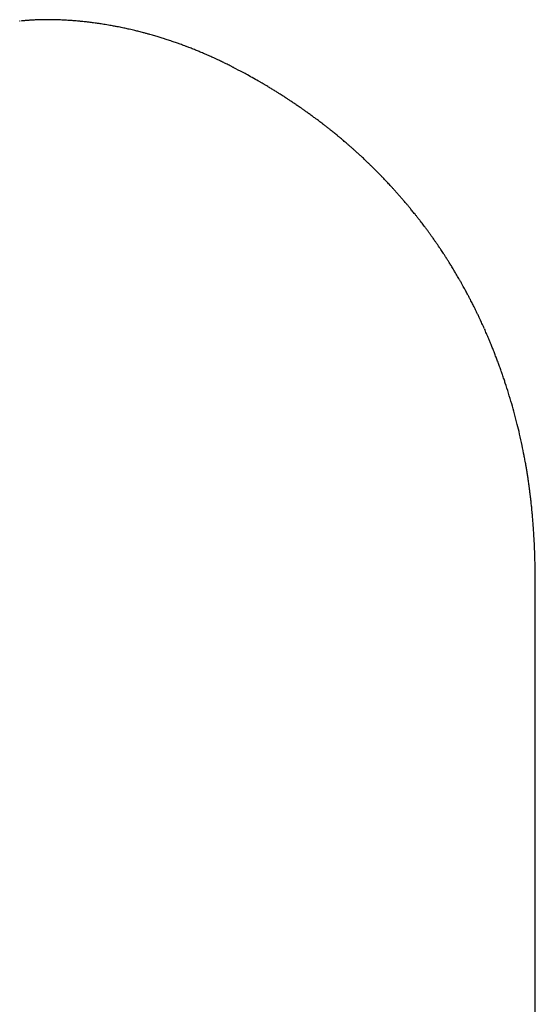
# Model space of a CAD drawing. Header units: millimetres. Extents: x 8 to 692, y 12 to 803.
# Tile 29 of 65: x 617 to 631, y 315 to 340. Entities that reach past the tile are written whole.
import ezdxf

# ---------------------------------------------------------------- set-up
doc = ezdxf.new("R2010")
doc.units = ezdxf.units.MM

msp = doc.modelspace()

# ---------------------------------------------------------------- linework, layer by layer
at = {"color": 7, "linetype": 'Continuous', "lineweight": 30}
for p, q in [((617.37, 339.755), (617.356, 339.754)), ((618.545, 339.775), (618.551, 339.774)), ((622.846, 338.559), (622.843, 338.561)), ((629.27, 331.872), (629.279, 331.852)), ((630.576, 325.186), (630.576, 325.187)), ((630.577, 313.833), (630.577, 325.186))]:
    msp.add_line(p, q, dxfattribs=at)
for points, knots in [([(618.555, 339.776), (618.529, 339.777), (618.477, 339.78), (618.405, 339.784), (618.34, 339.786), (618.287, 339.788), (618.242, 339.789), (618.206, 339.79), (618.171, 339.79), (618.133, 339.79), (618.093, 339.791), (618.056, 339.79), (618.023, 339.79), (617.981, 339.79), (617.932, 339.789), (617.882, 339.788), (617.84, 339.786), (617.797, 339.785), (617.754, 339.783), (617.71, 339.781), (617.667, 339.778), (617.626, 339.776), (617.594, 339.774), (617.57, 339.772), (617.547, 339.77), (617.516, 339.768), (617.474, 339.764), (617.433, 339.761), (617.406, 339.758), (617.398, 339.757)], [0, 0, 0, 0, 0.060849, 0.119631, 0.17715, 0.231247, 0.27281, 0.301391, 0.325048, 0.359628, 0.399714, 0.431292, 0.455292, 0.48552, 0.53971, 0.583238, 0.613545, 0.649345, 0.693399, 0.726805, 0.764904, 0.804082, 0.834081, 0.848605, 0.865744, 0.892743, 0.929703, 0.976761, 1, 1, 1, 1]), ([(622.843, 338.562), (622.839, 338.564), (622.826, 338.571), (622.803, 338.583), (622.751, 338.609), (622.678, 338.645), (622.58, 338.694), (622.489, 338.737), (622.404, 338.778), (622.321, 338.816), (622.24, 338.853), (622.152, 338.891), (622.079, 338.923), (622.014, 338.951), (621.963, 338.972), (621.915, 338.992), (621.864, 339.013), (621.809, 339.035), (621.752, 339.057), (621.7, 339.077), (621.657, 339.094), (621.621, 339.107), (621.561, 339.13), (621.479, 339.16), (621.372, 339.198), (621.26, 339.237), (621.148, 339.274), (621.037, 339.31), (620.932, 339.343), (620.817, 339.377), (620.71, 339.408), (620.613, 339.435), (620.519, 339.46), (620.419, 339.486), (620.322, 339.51), (620.239, 339.529), (620.153, 339.549), (620.071, 339.567), (619.993, 339.584), (619.926, 339.598), (619.851, 339.612), (619.774, 339.627), (619.7, 339.64), (619.629, 339.653), (619.554, 339.665), (619.482, 339.677), (619.408, 339.688), (619.333, 339.699), (619.259, 339.709), (619.194, 339.717), (619.126, 339.725), (619.053, 339.734), (618.99, 339.74), (618.945, 339.745), (618.913, 339.748), (618.877, 339.751), (618.832, 339.755), (618.781, 339.76), (618.73, 339.764), (618.677, 339.768), (618.62, 339.772), (618.574, 339.775), (618.549, 339.776), (618.545, 339.776)], [0, 0, 0, 0, 0.003047, 0.009839, 0.016352, 0.041275, 0.061744, 0.087227, 0.106296, 0.122798, 0.146895, 0.165283, 0.185893, 0.200104, 0.21174, 0.222908, 0.23456, 0.248851, 0.262369, 0.275709, 0.285934, 0.293357, 0.301768, 0.328743, 0.352175, 0.37808, 0.408477, 0.431039, 0.456982, 0.48203, 0.511942, 0.531288, 0.549923, 0.576703, 0.600251, 0.617093, 0.633541, 0.659214, 0.674056, 0.687126, 0.704753, 0.725581, 0.739516, 0.755662, 0.774005, 0.790948, 0.804897, 0.824431, 0.841841, 0.855417, 0.868751, 0.888172, 0.904628, 0.91146, 0.918456, 0.925974, 0.935818, 0.948419, 0.960463, 0.969915, 0.983663, 0.997584, 1, 1, 1, 1]), ([(623.519, 338.195), (623.412, 338.255), (623.263, 338.34), (623.039, 338.461), (622.921, 338.521), (622.846, 338.56)], [0, 0, 0, 0, 0.481628, 0.670611, 1, 1, 1, 1]), ([(629.272, 331.873), (629.267, 331.883), (629.255, 331.91), (629.234, 331.956), (629.209, 332.012), (629.183, 332.069), (629.159, 332.121), (629.138, 332.166), (629.118, 332.208), (629.093, 332.26), (629.061, 332.325), (629.027, 332.396), (628.995, 332.46), (628.968, 332.513), (628.941, 332.565), (628.909, 332.627), (628.874, 332.694), (628.84, 332.758), (628.811, 332.812), (628.786, 332.859), (628.76, 332.907), (628.729, 332.963), (628.692, 333.029), (628.654, 333.097), (628.618, 333.159), (628.585, 333.216), (628.548, 333.279), (628.509, 333.343), (628.472, 333.406), (628.44, 333.458), (628.411, 333.504), (628.385, 333.547), (628.353, 333.598), (628.313, 333.661), (628.268, 333.731), (628.225, 333.796), (628.187, 333.854), (628.15, 333.91), (628.109, 333.971), (628.063, 334.038), (628.017, 334.104), (627.976, 334.163), (627.937, 334.218), (627.896, 334.275), (627.85, 334.339), (627.801, 334.406), (627.754, 334.469), (627.712, 334.525), (627.673, 334.576), (627.633, 334.629), (627.588, 334.687), (627.54, 334.747), (627.496, 334.803), (627.458, 334.851), (627.423, 334.894), (627.384, 334.941), (627.341, 334.994), (627.293, 335.051), (627.248, 335.105), (627.209, 335.15), (627.177, 335.188), (627.148, 335.222), (627.115, 335.259), (627.072, 335.308), (627.02, 335.367), (626.965, 335.428), (626.917, 335.481), (626.876, 335.525), (626.836, 335.569), (626.786, 335.622), (626.727, 335.684), (626.663, 335.752), (626.604, 335.812), (626.556, 335.861), (626.515, 335.902), (626.477, 335.941), (626.433, 335.985), (626.382, 336.034), (626.33, 336.085), (626.282, 336.131), (626.242, 336.17), (626.205, 336.205), (626.166, 336.241), (626.122, 336.282), (626.071, 336.329), (626.01, 336.385), (625.946, 336.442), (625.885, 336.497), (625.83, 336.545), (625.784, 336.585), (625.742, 336.621), (625.701, 336.656), (625.655, 336.696), (625.606, 336.737), (625.555, 336.779), (625.507, 336.819), (625.461, 336.857), (625.416, 336.893), (625.367, 336.933), (625.312, 336.977), (625.251, 337.025), (625.188, 337.074), (625.13, 337.119), (625.079, 337.158), (625.035, 337.191), (624.989, 337.225), (624.933, 337.267), (624.863, 337.319), (624.784, 337.376), (624.707, 337.432), (624.639, 337.48), (624.579, 337.521), (624.526, 337.559), (624.469, 337.597), (624.405, 337.641), (624.332, 337.69), (624.259, 337.738), (624.194, 337.781), (624.136, 337.818), (624.084, 337.852), (624.029, 337.886), (623.964, 337.927), (623.887, 337.975), (623.817, 338.018), (623.76, 338.052), (623.714, 338.08), (623.659, 338.113), (623.593, 338.152), (623.545, 338.179), (623.52, 338.194)], [0, 0, 0, 0, 0.004013, 0.009952, 0.017558, 0.02498, 0.031722, 0.037037, 0.042161, 0.047713, 0.056815, 0.067062, 0.074928, 0.081406, 0.087494, 0.095233, 0.105289, 0.113582, 0.120278, 0.126262, 0.131934, 0.139191, 0.148213, 0.158003, 0.166047, 0.173063, 0.180781, 0.191, 0.198913, 0.205919, 0.212136, 0.21762, 0.223439, 0.232927, 0.243001, 0.252117, 0.259913, 0.266907, 0.27546, 0.285207, 0.294706, 0.303097, 0.310064, 0.317893, 0.327275, 0.337203, 0.346732, 0.354258, 0.361413, 0.368805, 0.377241, 0.386724, 0.39526, 0.401794, 0.407895, 0.414531, 0.422578, 0.431544, 0.440235, 0.446904, 0.452091, 0.457202, 0.462426, 0.469242, 0.479695, 0.489648, 0.497457, 0.504265, 0.510601, 0.518154, 0.529162, 0.540192, 0.550254, 0.558367, 0.563992, 0.570189, 0.577177, 0.585464, 0.594663, 0.602386, 0.608268, 0.614078, 0.62001, 0.626666, 0.634909, 0.644139, 0.654988, 0.664582, 0.67249, 0.680339, 0.685631, 0.691695, 0.698779, 0.706681, 0.713788, 0.72156, 0.728193, 0.73459, 0.741505, 0.749809, 0.759138, 0.768398, 0.777304, 0.784535, 0.790471, 0.796348, 0.804278, 0.814666, 0.826612, 0.83781, 0.847468, 0.855376, 0.862958, 0.869999, 0.879148, 0.889935, 0.900123, 0.909327, 0.917078, 0.923855, 0.930764, 0.939645, 0.950548, 0.96216, 0.967549, 0.973478, 0.980854, 0.989694, 1, 1, 1, 1]), ([(630.577, 325.187), (630.577, 325.223), (630.577, 325.287), (630.577, 325.371), (630.577, 325.442), (630.576, 325.511), (630.575, 325.586), (630.574, 325.661), (630.573, 325.736), (630.572, 325.811), (630.569, 325.919), (630.565, 326.056), (630.56, 326.22), (630.552, 326.385), (630.544, 326.543), (630.534, 326.707), (630.525, 326.836), (630.517, 326.939), (630.511, 327.007), (630.505, 327.077), (630.499, 327.152), (630.492, 327.217), (630.486, 327.278), (630.481, 327.331), (630.475, 327.387), (630.469, 327.438), (630.465, 327.478), (630.461, 327.514), (630.456, 327.552), (630.452, 327.592), (630.447, 327.627), (630.443, 327.663), (630.437, 327.706), (630.431, 327.754), (630.425, 327.798), (630.419, 327.842), (630.412, 327.892), (630.404, 327.948), (630.397, 328), (630.389, 328.049), (630.382, 328.1), (630.374, 328.148), (630.367, 328.193), (630.36, 328.237), (630.352, 328.286), (630.343, 328.335), (630.334, 328.387), (630.324, 328.447), (630.312, 328.512), (630.3, 328.573), (630.277, 328.696), (630.237, 328.897), (630.178, 329.163), (630.113, 329.434), (630.046, 329.692), (629.971, 329.959), (629.892, 330.222), (629.825, 330.431), (629.773, 330.589), (629.738, 330.691), (629.7, 330.798), (629.662, 330.903), (629.622, 331.013), (629.581, 331.123), (629.547, 331.211), (629.52, 331.279), (629.503, 331.323), (629.484, 331.369), (629.464, 331.419), (629.445, 331.467), (629.427, 331.511), (629.41, 331.551), (629.392, 331.593), (629.375, 331.634), (629.359, 331.672), (629.343, 331.71), (629.323, 331.756), (629.302, 331.805), (629.287, 331.839), (629.28, 331.853)], [0, 0, 0, 0, 0.01644, 0.029332, 0.038784, 0.048633, 0.060769, 0.07246, 0.082581, 0.094164, 0.106269, 0.130342, 0.154856, 0.178292, 0.202699, 0.224205, 0.249891, 0.258845, 0.268935, 0.279933, 0.289271, 0.301601, 0.308426, 0.315828, 0.324823, 0.332831, 0.338167, 0.342458, 0.348377, 0.354864, 0.359873, 0.363778, 0.370545, 0.37882, 0.38483, 0.390019, 0.397849, 0.40697, 0.414434, 0.42087, 0.428571, 0.436588, 0.44235, 0.448063, 0.456223, 0.463646, 0.469747, 0.47921, 0.490074, 0.498515, 0.506278, 0.54443, 0.5879, 0.624679, 0.665438, 0.704123, 0.745582, 0.784851, 0.800139, 0.818111, 0.832164, 0.849684, 0.866966, 0.883015, 0.901214, 0.90866, 0.914682, 0.921931, 0.930726, 0.938478, 0.944575, 0.951382, 0.957864, 0.964576, 0.970636, 0.976069, 0.982999, 0.992813, 1, 1, 1, 1])]:
    msp.add_open_spline(points, degree=3, knots=knots, dxfattribs=at)

doc.saveas('drawing.dxf')
